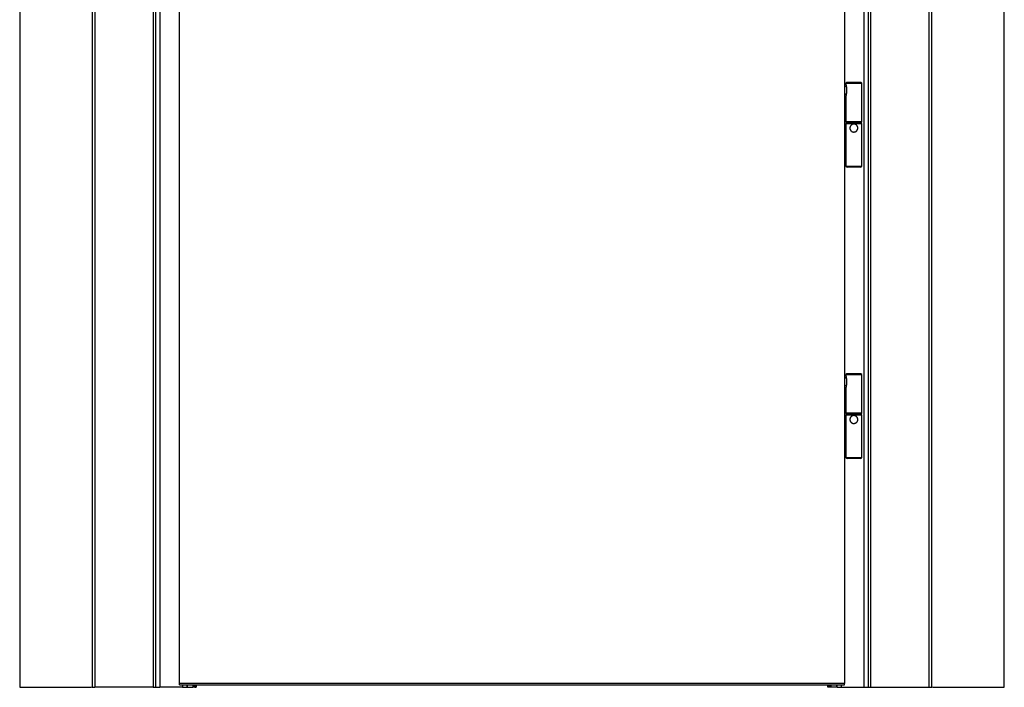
# Model space of a CAD drawing. Header units: millimetres. Extents: x -6500 to 4200, y 0 to 5940.
# Tile 18 of 157: x -5682 to -4432, y 1252 to 2100. Entities that reach past the tile are written whole.
import ezdxf

# ---------------------------------------------------------------- set-up
doc = ezdxf.new("R2010")
doc.units = ezdxf.units.MM
doc.layers.add('151', color=250, linetype='Continuous')

msp = doc.modelspace()

# ---------------------------------------------------------------- linework, layer by layer
at = {"layer": '151', "linetype": 'Continuous', "lineweight": -3}
for p, q in [((-5681.66, 3492.4), (-5681.66, 1252.4)), ((-4431.66, 1252.4), (-4431.66, 3492.4)), ((-5589.66, 3398.4), (-5589.66, 1252.4)), ((-5586.41, 3395.15), (-5586.41, 1252.4)), ((-4526.91, 1252.4), (-4526.91, 3395.15)), ((-4523.66, 1252.4), (-4523.66, 3398.4)), ((-5512.41, 3321.15), (-5512.41, 1252.4)), ((-5509.16, 3317.9), (-5509.16, 1252.4)), ((-5503.91, 3312.65), (-5503.91, 1252.4)), ((-4609.41, 1252.4), (-4609.41, 3312.65)), ((-4604.16, 1252.4), (-4604.16, 3317.9)), ((-4600.91, 1252.4), (-4600.91, 3321.15)), ((-5478.66, 1257.4), (-5478.66, 3285.4)), ((-4634.66, 3285.4), (-4634.66, 1257.4)), ((-4633.82, 2015.35), (-4634.66, 2015.31)), ((-4632.35, 2015.35), (-4633.81, 2015.35)), ((-4631.66, 2020.4), (-4632.66, 2019.4)), ((-4632.66, 2019.4), (-4632.66, 2017.52)), ((-4632.66, 2019.4), (-4612.88, 2019.4)), ((-4631.94, 2012.61), (-4631.94, 2008.18)), ((-4613.86, 2020.4), (-4631.66, 2020.4)), ((-4613.66, 2020.4), (-4613.86, 2020.4)), ((-4612.66, 2019.4), (-4613.66, 2020.4)), ((-4612.88, 2019.4), (-4612.66, 2019.4)), ((-4612.66, 1970.4), (-4612.66, 2019.4)), ((-4634.66, 2005.48), (-4633.82, 2005.45)), ((-4633.81, 2005.45), (-4632.35, 2005.45)), ((-4632.66, 2003.27), (-4632.66, 1982.1)), ((-4632.66, 1982.7), (-4634.66, 1982.7)), ((-4634.66, 1974.1), (-4632.66, 1974.1)), ((-4632.66, 1974.67), (-4632.66, 1970.4)), ((-4632.66, 1970.4), (-4631.66, 1969.4)), ((-4612.88, 1970.4), (-4632.66, 1970.4)), ((-4632.16, 1969.4), (-4632.66, 1967.9)), ((-4612.66, 1967.9), (-4632.66, 1967.9)), ((-4632.66, 1967.9), (-4632.66, 1913.8)), ((-4613.16, 1969.4), (-4632.16, 1969.4)), ((-4613.66, 1969.4), (-4612.66, 1970.4)), ((-4612.66, 1967.9), (-4613.16, 1969.4)), ((-4612.66, 1970.4), (-4612.88, 1970.4)), ((-4612.66, 1913.8), (-4612.66, 1967.9)), ((-4612.66, 1913.8), (-4632.66, 1913.8)), ((-4632.66, 1913.8), (-4631.16, 1912.8)), ((-4614.16, 1912.8), (-4631.16, 1912.8)), ((-4614.16, 1912.8), (-4612.66, 1913.8)), ((-4631.66, 1650.4), (-4632.66, 1649.4)), ((-4613.86, 1650.4), (-4631.66, 1650.4)), ((-4613.66, 1650.4), (-4613.86, 1650.4)), ((-4612.66, 1649.4), (-4613.66, 1650.4)), ((-4633.82, 1645.35), (-4634.66, 1645.31)), ((-4632.35, 1645.35), (-4633.81, 1645.35)), ((-4632.66, 1649.4), (-4632.66, 1647.52)), ((-4632.66, 1649.4), (-4612.88, 1649.4)), ((-4631.94, 1642.61), (-4631.94, 1638.18)), ((-4612.88, 1649.4), (-4612.66, 1649.4)), ((-4612.66, 1600.4), (-4612.66, 1649.4)), ((-4634.66, 1635.48), (-4633.82, 1635.45)), ((-4633.81, 1635.45), (-4632.35, 1635.45)), ((-4632.66, 1633.27), (-4632.66, 1612.1)), ((-4632.66, 1612.7), (-4634.66, 1612.7)), ((-4634.66, 1604.1), (-4632.66, 1604.1)), ((-4632.66, 1604.67), (-4632.66, 1600.4)), ((-4632.66, 1600.4), (-4631.66, 1599.4)), ((-4612.88, 1600.4), (-4632.66, 1600.4)), ((-4613.66, 1599.4), (-4612.66, 1600.4)), ((-4612.66, 1600.4), (-4612.88, 1600.4)), ((-4632.16, 1599.4), (-4632.66, 1597.9)), ((-4612.66, 1597.9), (-4632.66, 1597.9)), ((-4632.66, 1597.9), (-4632.66, 1543.8)), ((-4613.16, 1599.4), (-4632.16, 1599.4)), ((-4612.66, 1597.9), (-4613.16, 1599.4)), ((-4612.66, 1543.8), (-4612.66, 1597.9)), ((-4632.66, 1543.8), (-4631.16, 1542.8)), ((-4612.66, 1543.8), (-4632.66, 1543.8)), ((-4614.16, 1542.8), (-4631.16, 1542.8)), ((-4614.16, 1542.8), (-4612.66, 1543.8)), ((-5681.66, 1252.4), (-5590.58, 1252.4)), ((-5512.41, 1252.4), (-5586.41, 1252.4)), ((-5474.91, 1252.4), (-5503.91, 1252.4)), ((-5478.66, 1255.4), (-5478.66, 1257.4)), ((-4634.66, 1257.4), (-5478.66, 1257.4)), ((-5478.66, 1255.4), (-4634.66, 1255.4)), ((-5474.91, 1255.41), (-5474.91, 1252.4)), ((-5469.66, 1255.4), (-5469.66, 1252.4)), ((-5469.56, 1252.4), (-5469.15, 1252.4)), ((-5469.15, 1255.4), (-5469.15, 1252.4)), ((-5469.15, 1252.4), (-5461.83, 1252.4)), ((-5461.83, 1255.42), (-5461.83, 1252.4)), ((-5460.93, 1252.4), (-5461.83, 1252.4)), ((-5460.93, 1255.42), (-5460.93, 1252.4)), ((-5459.23, 1252.4), (-5460.93, 1252.4)), ((-5459.23, 1255.42), (-5459.23, 1252.4)), ((-5459.23, 1252.4), (-5457.66, 1252.4)), ((-5457.66, 1255.42), (-5457.66, 1252.4)), ((-4655.66, 1252.4), (-4655.66, 1255.42)), ((-4654.09, 1252.4), (-4655.66, 1252.4)), ((-4654.09, 1252.4), (-4654.09, 1255.42)), ((-4652.4, 1252.4), (-4654.09, 1252.4)), ((-4652.4, 1252.4), (-4652.4, 1255.42)), ((-4651.49, 1252.4), (-4652.4, 1252.4)), ((-4651.49, 1252.4), (-4651.49, 1255.42)), ((-4644.18, 1252.4), (-4651.49, 1252.4)), ((-4644.18, 1252.4), (-4644.18, 1255.4)), ((-4643.77, 1252.4), (-4644.18, 1252.4)), ((-4643.66, 1252.4), (-4643.66, 1255.4)), ((-4638.41, 1252.4), (-4638.41, 1255.41)), ((-4638.41, 1252.4), (-4609.41, 1252.4)), ((-4634.66, 1255.4), (-4634.66, 1257.4)), ((-4600.91, 1252.4), (-4526.91, 1252.4)), ((-4522.75, 1252.4), (-4431.66, 1252.4))]:
    msp.add_line(p, q, dxfattribs=at)
for centre, start_param, end_param in [((-4633.81, 2010.4), 0, 0.9702614), ((-4633.81, 2010.4), 2.1712332, 3.1415932), ((-4633.81, 1640.4), 0, 0.9702614), ((-4633.81, 1640.4), 2.1712332, 3.1415932)]:
    msp.add_ellipse(centre, major_axis=(0, 4.95), ratio=0.2079117, start_param=start_param, end_param=end_param, dxfattribs=at)
for points, knots in [([(-4632.66, 2017.57), (-4632.66, 2017.5), (-4632.66, 2017.41), (-4632.65, 2017.23), (-4632.64, 2017.13), (-4632.62, 2017), (-4632.62, 2016.97), (-4632.61, 2016.91), (-4632.6, 2016.89), (-4632.59, 2016.8), (-4632.58, 2016.74), (-4632.56, 2016.56), (-4632.54, 2016.44), (-4632.5, 2016.18), (-4632.47, 2016.05), (-4632.43, 2015.78), (-4632.4, 2015.64), (-4632.36, 2015.42), (-4632.35, 2015.35), (-4632.32, 2015.2), (-4632.31, 2015.13), (-4632.27, 2014.9), (-4632.24, 2014.75), (-4632.19, 2014.44), (-4632.16, 2014.28), (-4632.11, 2013.96), (-4632.07, 2013.63), (-4632.02, 2013.29), (-4631.99, 2013.08), (-4631.99, 2013.04), (-4631.98, 2012.95), (-4631.97, 2012.91), (-4631.96, 2012.78), (-4631.95, 2012.69), (-4631.94, 2012.61)], [0, 0, 0, 0, 0.0769101, 0.0769101, 0.1608273, 0.1608273, 0.1818067, 0.1818067, 0.202786, 0.202786, 0.2447446, 0.2447446, 0.3286619, 0.3286619, 0.4125791, 0.4125791, 0.4964964, 0.4964964, 0.538455, 0.538455, 0.5804137, 0.5804137, 0.6643309, 0.6643309, 0.7482482, 0.7482482, 0.8321655, 0.9160827, 0.9160827, 0.9370621, 0.9370621, 0.9580414, 0.9580414, 1, 1, 1, 1]), ([(-4631.94, 2008.18), (-4631.96, 2008.01), (-4631.98, 2007.84), (-4632.01, 2007.59), (-4632.02, 2007.5), (-4632.04, 2007.37), (-4632.04, 2007.33), (-4632.05, 2007.25), (-4632.08, 2007.04), (-4632.14, 2006.67), (-4632.19, 2006.36), (-4632.24, 2006.05), (-4632.27, 2005.89), (-4632.32, 2005.59), (-4632.35, 2005.45), (-4632.39, 2005.23), (-4632.4, 2005.12), (-4632.42, 2005.02), (-4632.44, 2004.95), (-4632.44, 2004.91), (-4632.47, 2004.74), (-4632.49, 2004.61), (-4632.54, 2004.35), (-4632.56, 2004.23), (-4632.59, 2003.99), (-4632.61, 2003.88), (-4632.63, 2003.72), (-4632.63, 2003.67), (-4632.64, 2003.59), (-4632.64, 2003.56), (-4632.65, 2003.51), (-4632.65, 2003.49), (-4632.66, 2003.38), (-4632.66, 2003.3), (-4632.66, 2003.22)], [0, 0, 0, 0, 0.0838821, 0.0838821, 0.1258231, 0.1258231, 0.1467936, 0.1467936, 0.1677642, 0.2516462, 0.3355283, 0.3355283, 0.4194104, 0.4194104, 0.5032925, 0.5032925, 0.5452335, 0.566204, 0.566204, 0.5871745, 0.5871745, 0.6710566, 0.6710566, 0.7549387, 0.7549387, 0.8388208, 0.8388208, 0.8807618, 0.8807618, 0.9017323, 0.9017323, 0.9227028, 0.9227028, 1, 1, 1, 1]), ([(-4632.66, 1974.64), (-4632.66, 1974.7), (-4632.66, 1974.76), (-4632.65, 1974.9), (-4632.65, 1974.98), (-4632.64, 1975.12), (-4632.63, 1975.16), (-4632.63, 1975.23), (-4632.62, 1975.26), (-4632.62, 1975.31), (-4632.62, 1975.33), (-4632.6, 1975.45), (-4632.59, 1975.56), (-4632.57, 1975.77), (-4632.55, 1975.88), (-4632.53, 1976.11), (-4632.52, 1976.23), (-4632.5, 1976.39), (-4632.5, 1976.42), (-4632.49, 1976.48), (-4632.48, 1976.58), (-4632.47, 1976.67), (-4632.45, 1976.87), (-4632.44, 1977), (-4632.42, 1977.27), (-4632.42, 1977.4), (-4632.41, 1977.61), (-4632.4, 1977.68), (-4632.4, 1977.79), (-4632.4, 1977.82), (-4632.4, 1977.89), (-4632.39, 1977.93), (-4632.39, 1978.11), (-4632.39, 1978.39), (-4632.39, 1978.67), (-4632.39, 1978.89), (-4632.4, 1978.99), (-4632.4, 1979.1), (-4632.41, 1979.17), (-4632.41, 1979.2), (-4632.42, 1979.38), (-4632.42, 1979.52), (-4632.44, 1979.79), (-4632.45, 1979.92), (-4632.48, 1980.18), (-4632.49, 1980.3), (-4632.51, 1980.46), (-4632.51, 1980.49), (-4632.52, 1980.55), (-4632.53, 1980.64), (-4632.54, 1980.73), (-4632.55, 1980.91), (-4632.57, 1981.02), (-4632.59, 1981.23), (-4632.6, 1981.33), (-4632.62, 1981.46), (-4632.62, 1981.48), (-4632.62, 1981.53), (-4632.63, 1981.55), (-4632.63, 1981.63), (-4632.64, 1981.67), (-4632.65, 1981.8), (-4632.65, 1981.89), (-4632.66, 1982.03), (-4632.66, 1982.09), (-4632.66, 1982.15)], [0, 0, 0, 0, 0.0387561, 0.0387561, 0.0848944, 0.0848944, 0.1079635, 0.1079635, 0.119498, 0.119498, 0.1310326, 0.1310326, 0.1771708, 0.1771708, 0.2233091, 0.2233091, 0.2694473, 0.2694473, 0.2809819, 0.2809819, 0.2925164, 0.3155855, 0.3155855, 0.3617238, 0.3617238, 0.407862, 0.407862, 0.4309311, 0.4309311, 0.4424657, 0.4424657, 0.4540002, 0.4540002, 0.5001385, 0.5462767, 0.5462767, 0.5693458, 0.5808804, 0.5808804, 0.5924149, 0.5924149, 0.6385532, 0.6385532, 0.6846914, 0.6846914, 0.7308296, 0.7308296, 0.7423642, 0.7423642, 0.7538987, 0.7769678, 0.7769678, 0.8231061, 0.8231061, 0.8692443, 0.8692443, 0.8807789, 0.8807789, 0.8923134, 0.8923134, 0.9153825, 0.9153825, 0.9615208, 0.9615208, 1, 1, 1, 1]), ([(-4622.66, 1967.4), (-4622.64, 1967.4), (-4622.62, 1967.4), (-4622.58, 1967.39), (-4622.52, 1967.39), (-4622.45, 1967.39), (-4622.33, 1967.38), (-4622.2, 1967.38), (-4622.08, 1967.36), (-4621.99, 1967.35), (-4621.95, 1967.34), (-4621.83, 1967.33), (-4621.74, 1967.31), (-4621.5, 1967.26), (-4621.34, 1967.22), (-4621.03, 1967.12), (-4620.88, 1967.07), (-4620.65, 1966.97), (-4620.54, 1966.92), (-4620.43, 1966.87), (-4620.35, 1966.83), (-4620.32, 1966.81), (-4620.14, 1966.71), (-4620, 1966.63), (-4619.73, 1966.45), (-4619.6, 1966.35), (-4619.35, 1966.15), (-4619.24, 1966.04), (-4619.09, 1965.9), (-4619.06, 1965.87), (-4619.01, 1965.81), (-4618.98, 1965.78), (-4618.9, 1965.69), (-4618.85, 1965.63), (-4618.69, 1965.44), (-4618.6, 1965.31), (-4618.42, 1965.04), (-4618.33, 1964.9), (-4618.22, 1964.69), (-4618.18, 1964.62), (-4618.13, 1964.51), (-4618.11, 1964.47), (-4618.08, 1964.39), (-4618.06, 1964.36), (-4617.98, 1964.17), (-4617.93, 1964.01), (-4617.83, 1963.7), (-4617.79, 1963.54), (-4617.74, 1963.29), (-4617.73, 1963.21), (-4617.7, 1963.05), (-4617.69, 1962.96), (-4617.67, 1962.71), (-4617.65, 1962.38), (-4617.67, 1962.05), (-4617.7, 1961.8), (-4617.71, 1961.68), (-4617.73, 1961.56), (-4617.75, 1961.47), (-4617.76, 1961.43), (-4617.8, 1961.23), (-4617.84, 1961.07), (-4617.94, 1960.76), (-4617.99, 1960.61), (-4618.12, 1960.31), (-4618.19, 1960.16), (-4618.28, 1959.98), (-4618.3, 1959.95), (-4618.34, 1959.87), (-4618.37, 1959.84), (-4618.43, 1959.74), (-4618.47, 1959.67), (-4618.61, 1959.47), (-4618.7, 1959.34), (-4618.91, 1959.09), (-4619.02, 1958.97), (-4619.19, 1958.8), (-4619.27, 1958.72), (-4619.36, 1958.64), (-4619.43, 1958.58), (-4619.46, 1958.56), (-4619.61, 1958.43), (-4619.74, 1958.33), (-4620.01, 1958.15), (-4620.15, 1958.07), (-4620.37, 1957.95), (-4620.48, 1957.9), (-4620.59, 1957.85), (-4620.66, 1957.81), (-4620.7, 1957.8), (-4620.89, 1957.72), (-4621.05, 1957.66), (-4621.36, 1957.57), (-4621.52, 1957.52), (-4621.76, 1957.48), (-4621.89, 1957.45), (-4622.01, 1957.44), (-4622.09, 1957.43), (-4622.14, 1957.42), (-4622.34, 1957.4), (-4622.51, 1957.39), (-4622.84, 1957.4), (-4623.17, 1957.41), (-4623.5, 1957.46), (-4623.7, 1957.5), (-4623.75, 1957.51), (-4623.83, 1957.53), (-4623.87, 1957.54), (-4623.99, 1957.57), (-4624.07, 1957.6), (-4624.3, 1957.67), (-4624.46, 1957.73), (-4624.76, 1957.85), (-4624.9, 1957.92), (-4625.12, 1958.04), (-4625.22, 1958.1), (-4625.33, 1958.16), (-4625.39, 1958.21), (-4625.43, 1958.23), (-4625.6, 1958.34), (-4625.73, 1958.44), (-4625.97, 1958.65), (-4626.09, 1958.75), (-4626.32, 1958.98), (-4626.43, 1959.1), (-4626.55, 1959.26), (-4626.58, 1959.29), (-4626.63, 1959.35), (-4626.65, 1959.38), (-4626.73, 1959.48), (-4626.77, 1959.55), (-4626.91, 1959.75), (-4626.99, 1959.89), (-4627.14, 1960.17), (-4627.21, 1960.32), (-4627.29, 1960.51), (-4627.31, 1960.55), (-4627.34, 1960.62), (-4627.35, 1960.66), (-4627.39, 1960.78), (-4627.42, 1960.86), (-4627.49, 1961.09), (-4627.53, 1961.25), (-4627.6, 1961.58), (-4627.62, 1961.74), (-4627.64, 1961.95), (-4627.65, 1961.99), (-4627.65, 1962.07), (-4627.65, 1962.12), (-4627.66, 1962.24), (-4627.66, 1962.32), (-4627.66, 1962.57), (-4627.64, 1962.9), (-4627.6, 1963.23), (-4627.55, 1963.47), (-4627.53, 1963.55), (-4627.5, 1963.67), (-4627.49, 1963.71), (-4627.46, 1963.79), (-4627.45, 1963.83), (-4627.39, 1964.03), (-4627.33, 1964.18), (-4627.21, 1964.48), (-4627.14, 1964.63), (-4626.99, 1964.91), (-4626.9, 1965.05), (-4626.79, 1965.22), (-4626.77, 1965.25), (-4626.72, 1965.32), (-4626.7, 1965.35), (-4626.62, 1965.45), (-4626.57, 1965.51), (-4626.42, 1965.7), (-4626.31, 1965.82), (-4626.09, 1966.04), (-4625.97, 1966.15), (-4625.78, 1966.3), (-4625.72, 1966.35), (-4625.62, 1966.43), (-4625.59, 1966.45), (-4625.52, 1966.5), (-4625.49, 1966.52), (-4625.32, 1966.63), (-4625.18, 1966.72), (-4624.89, 1966.87), (-4624.75, 1966.94), (-4624.52, 1967.04), (-4624.41, 1967.08), (-4624.29, 1967.12), (-4624.21, 1967.15), (-4624.17, 1967.16), (-4623.97, 1967.22), (-4623.81, 1967.26), (-4623.49, 1967.33), (-4623.33, 1967.35), (-4623, 1967.39), (-4622.83, 1967.4), (-4622.66, 1967.4)], [0, 0, 0, 0, 0.0019531, 0.0019531, 0.0039062, 0.0078125, 0.0078125, 0.015625, 0.0195313, 0.0195313, 0.0234375, 0.0234375, 0.03125, 0.03125, 0.046875, 0.046875, 0.0625, 0.0625, 0.0703125, 0.0742188, 0.0742188, 0.078125, 0.078125, 0.09375, 0.09375, 0.109375, 0.109375, 0.125, 0.125, 0.1289063, 0.1289063, 0.1328125, 0.1328125, 0.140625, 0.140625, 0.15625, 0.15625, 0.171875, 0.171875, 0.1796875, 0.1796875, 0.1835937, 0.1835937, 0.1875, 0.1875, 0.203125, 0.203125, 0.21875, 0.21875, 0.2265625, 0.2265625, 0.234375, 0.234375, 0.25, 0.265625, 0.265625, 0.2734375, 0.2773437, 0.2773437, 0.28125, 0.28125, 0.296875, 0.296875, 0.3125, 0.3125, 0.328125, 0.328125, 0.3320312, 0.3320312, 0.3359375, 0.3359375, 0.34375, 0.34375, 0.359375, 0.359375, 0.375, 0.375, 0.3828125, 0.3867187, 0.3867187, 0.390625, 0.390625, 0.40625, 0.40625, 0.421875, 0.421875, 0.4296875, 0.4335937, 0.4335937, 0.4375, 0.4375, 0.453125, 0.453125, 0.46875, 0.46875, 0.4765625, 0.4804687, 0.4804687, 0.484375, 0.484375, 0.5, 0.5, 0.515625, 0.53125, 0.53125, 0.5351562, 0.5351562, 0.5390625, 0.5390625, 0.546875, 0.546875, 0.5625, 0.5625, 0.578125, 0.578125, 0.5859375, 0.5898437, 0.5898437, 0.59375, 0.59375, 0.609375, 0.609375, 0.625, 0.625, 0.640625, 0.640625, 0.6445312, 0.6445312, 0.6484375, 0.6484375, 0.65625, 0.65625, 0.671875, 0.671875, 0.6875, 0.6875, 0.6914063, 0.6914063, 0.6953125, 0.6953125, 0.703125, 0.703125, 0.71875, 0.71875, 0.734375, 0.734375, 0.7382813, 0.7382813, 0.7421875, 0.7421875, 0.75, 0.75, 0.765625, 0.78125, 0.78125, 0.7890625, 0.7890625, 0.7929688, 0.7929688, 0.796875, 0.796875, 0.8125, 0.8125, 0.828125, 0.828125, 0.84375, 0.84375, 0.8476563, 0.8476563, 0.8515625, 0.8515625, 0.859375, 0.859375, 0.875, 0.875, 0.890625, 0.890625, 0.8984375, 0.8984375, 0.9023438, 0.9023438, 0.90625, 0.90625, 0.921875, 0.921875, 0.9375, 0.9375, 0.9453125, 0.9492188, 0.9492188, 0.953125, 0.953125, 0.96875, 0.96875, 0.984375, 0.984375, 1, 1, 1, 1]), ([(-4632.66, 1647.57), (-4632.66, 1647.5), (-4632.66, 1647.41), (-4632.65, 1647.23), (-4632.64, 1647.13), (-4632.62, 1647), (-4632.62, 1646.97), (-4632.61, 1646.91), (-4632.6, 1646.89), (-4632.59, 1646.8), (-4632.58, 1646.74), (-4632.56, 1646.56), (-4632.54, 1646.44), (-4632.5, 1646.18), (-4632.47, 1646.05), (-4632.43, 1645.78), (-4632.4, 1645.64), (-4632.36, 1645.42), (-4632.35, 1645.35), (-4632.32, 1645.2), (-4632.31, 1645.13), (-4632.27, 1644.9), (-4632.24, 1644.75), (-4632.19, 1644.44), (-4632.16, 1644.28), (-4632.11, 1643.96), (-4632.07, 1643.63), (-4632.02, 1643.29), (-4631.99, 1643.08), (-4631.99, 1643.04), (-4631.98, 1642.95), (-4631.97, 1642.91), (-4631.96, 1642.78), (-4631.95, 1642.69), (-4631.94, 1642.61)], [0, 0, 0, 0, 0.0769101, 0.0769101, 0.1608273, 0.1608273, 0.1818067, 0.1818067, 0.202786, 0.202786, 0.2447446, 0.2447446, 0.3286619, 0.3286619, 0.4125791, 0.4125791, 0.4964964, 0.4964964, 0.538455, 0.538455, 0.5804137, 0.5804137, 0.6643309, 0.6643309, 0.7482482, 0.7482482, 0.8321655, 0.9160827, 0.9160827, 0.9370621, 0.9370621, 0.9580414, 0.9580414, 1, 1, 1, 1]), ([(-4631.94, 1638.18), (-4631.96, 1638.01), (-4631.98, 1637.84), (-4632.01, 1637.59), (-4632.02, 1637.5), (-4632.04, 1637.37), (-4632.04, 1637.33), (-4632.05, 1637.25), (-4632.08, 1637.04), (-4632.14, 1636.67), (-4632.19, 1636.36), (-4632.24, 1636.05), (-4632.27, 1635.89), (-4632.32, 1635.59), (-4632.35, 1635.45), (-4632.39, 1635.23), (-4632.4, 1635.12), (-4632.42, 1635.02), (-4632.44, 1634.95), (-4632.44, 1634.91), (-4632.47, 1634.74), (-4632.49, 1634.61), (-4632.54, 1634.35), (-4632.56, 1634.23), (-4632.59, 1633.99), (-4632.61, 1633.88), (-4632.63, 1633.72), (-4632.63, 1633.67), (-4632.64, 1633.59), (-4632.64, 1633.56), (-4632.65, 1633.51), (-4632.65, 1633.49), (-4632.66, 1633.38), (-4632.66, 1633.3), (-4632.66, 1633.22)], [0, 0, 0, 0, 0.0838821, 0.0838821, 0.1258231, 0.1258231, 0.1467936, 0.1467936, 0.1677642, 0.2516462, 0.3355283, 0.3355283, 0.4194104, 0.4194104, 0.5032925, 0.5032925, 0.5452335, 0.566204, 0.566204, 0.5871745, 0.5871745, 0.6710566, 0.6710566, 0.7549387, 0.7549387, 0.8388208, 0.8388208, 0.8807618, 0.8807618, 0.9017323, 0.9017323, 0.9227028, 0.9227028, 1, 1, 1, 1]), ([(-4632.66, 1604.64), (-4632.66, 1604.7), (-4632.66, 1604.76), (-4632.65, 1604.9), (-4632.65, 1604.98), (-4632.64, 1605.12), (-4632.63, 1605.16), (-4632.63, 1605.23), (-4632.62, 1605.26), (-4632.62, 1605.31), (-4632.62, 1605.33), (-4632.6, 1605.45), (-4632.59, 1605.56), (-4632.57, 1605.77), (-4632.55, 1605.88), (-4632.53, 1606.11), (-4632.52, 1606.23), (-4632.5, 1606.39), (-4632.5, 1606.42), (-4632.49, 1606.48), (-4632.48, 1606.58), (-4632.47, 1606.67), (-4632.45, 1606.87), (-4632.44, 1607), (-4632.42, 1607.27), (-4632.42, 1607.4), (-4632.41, 1607.61), (-4632.4, 1607.68), (-4632.4, 1607.79), (-4632.4, 1607.82), (-4632.4, 1607.89), (-4632.39, 1607.93), (-4632.39, 1608.11), (-4632.39, 1608.39), (-4632.39, 1608.67), (-4632.39, 1608.89), (-4632.4, 1608.99), (-4632.4, 1609.1), (-4632.41, 1609.17), (-4632.41, 1609.2), (-4632.42, 1609.38), (-4632.42, 1609.52), (-4632.44, 1609.79), (-4632.45, 1609.92), (-4632.48, 1610.18), (-4632.49, 1610.3), (-4632.51, 1610.46), (-4632.51, 1610.49), (-4632.52, 1610.55), (-4632.53, 1610.64), (-4632.54, 1610.73), (-4632.55, 1610.91), (-4632.57, 1611.02), (-4632.59, 1611.23), (-4632.6, 1611.33), (-4632.62, 1611.46), (-4632.62, 1611.48), (-4632.62, 1611.53), (-4632.63, 1611.55), (-4632.63, 1611.63), (-4632.64, 1611.67), (-4632.65, 1611.8), (-4632.65, 1611.89), (-4632.66, 1612.03), (-4632.66, 1612.09), (-4632.66, 1612.15)], [0, 0, 0, 0, 0.0387561, 0.0387561, 0.0848944, 0.0848944, 0.1079635, 0.1079635, 0.119498, 0.119498, 0.1310326, 0.1310326, 0.1771708, 0.1771708, 0.2233091, 0.2233091, 0.2694473, 0.2694473, 0.2809819, 0.2809819, 0.2925164, 0.3155855, 0.3155855, 0.3617238, 0.3617238, 0.407862, 0.407862, 0.4309311, 0.4309311, 0.4424657, 0.4424657, 0.4540002, 0.4540002, 0.5001385, 0.5462767, 0.5462767, 0.5693458, 0.5808804, 0.5808804, 0.5924149, 0.5924149, 0.6385532, 0.6385532, 0.6846914, 0.6846914, 0.7308296, 0.7308296, 0.7423642, 0.7423642, 0.7538987, 0.7769678, 0.7769678, 0.8231061, 0.8231061, 0.8692443, 0.8692443, 0.8807789, 0.8807789, 0.8923134, 0.8923134, 0.9153825, 0.9153825, 0.9615208, 0.9615208, 1, 1, 1, 1]), ([(-4622.66, 1597.4), (-4622.64, 1597.4), (-4622.62, 1597.4), (-4622.58, 1597.39), (-4622.52, 1597.39), (-4622.45, 1597.39), (-4622.33, 1597.38), (-4622.2, 1597.38), (-4622.08, 1597.36), (-4621.99, 1597.35), (-4621.95, 1597.34), (-4621.83, 1597.33), (-4621.74, 1597.31), (-4621.5, 1597.26), (-4621.34, 1597.22), (-4621.03, 1597.12), (-4620.88, 1597.07), (-4620.65, 1596.97), (-4620.54, 1596.92), (-4620.43, 1596.87), (-4620.35, 1596.83), (-4620.32, 1596.81), (-4620.14, 1596.71), (-4620, 1596.63), (-4619.73, 1596.45), (-4619.6, 1596.35), (-4619.35, 1596.15), (-4619.24, 1596.04), (-4619.09, 1595.9), (-4619.06, 1595.87), (-4619.01, 1595.81), (-4618.98, 1595.78), (-4618.9, 1595.69), (-4618.85, 1595.63), (-4618.69, 1595.44), (-4618.6, 1595.31), (-4618.42, 1595.04), (-4618.33, 1594.9), (-4618.22, 1594.69), (-4618.18, 1594.62), (-4618.13, 1594.51), (-4618.11, 1594.47), (-4618.08, 1594.39), (-4618.06, 1594.36), (-4617.98, 1594.17), (-4617.93, 1594.01), (-4617.83, 1593.7), (-4617.79, 1593.54), (-4617.74, 1593.29), (-4617.73, 1593.21), (-4617.7, 1593.05), (-4617.69, 1592.96), (-4617.67, 1592.71), (-4617.65, 1592.38), (-4617.67, 1592.05), (-4617.7, 1591.8), (-4617.71, 1591.68), (-4617.73, 1591.56), (-4617.75, 1591.47), (-4617.76, 1591.43), (-4617.8, 1591.23), (-4617.84, 1591.07), (-4617.94, 1590.76), (-4617.99, 1590.61), (-4618.12, 1590.31), (-4618.19, 1590.16), (-4618.28, 1589.98), (-4618.3, 1589.95), (-4618.34, 1589.87), (-4618.37, 1589.84), (-4618.43, 1589.74), (-4618.47, 1589.67), (-4618.61, 1589.47), (-4618.7, 1589.34), (-4618.91, 1589.09), (-4619.02, 1588.97), (-4619.19, 1588.8), (-4619.27, 1588.72), (-4619.36, 1588.64), (-4619.43, 1588.58), (-4619.46, 1588.56), (-4619.61, 1588.43), (-4619.74, 1588.33), (-4620.01, 1588.15), (-4620.15, 1588.07), (-4620.37, 1587.95), (-4620.48, 1587.9), (-4620.59, 1587.85), (-4620.66, 1587.81), (-4620.7, 1587.8), (-4620.89, 1587.72), (-4621.05, 1587.66), (-4621.36, 1587.57), (-4621.52, 1587.52), (-4621.76, 1587.48), (-4621.89, 1587.45), (-4622.01, 1587.44), (-4622.09, 1587.43), (-4622.14, 1587.42), (-4622.34, 1587.4), (-4622.51, 1587.39), (-4622.84, 1587.4), (-4623.17, 1587.41), (-4623.5, 1587.46), (-4623.7, 1587.5), (-4623.75, 1587.51), (-4623.83, 1587.53), (-4623.87, 1587.54), (-4623.99, 1587.57), (-4624.07, 1587.6), (-4624.3, 1587.67), (-4624.46, 1587.73), (-4624.76, 1587.85), (-4624.9, 1587.92), (-4625.12, 1588.04), (-4625.22, 1588.1), (-4625.33, 1588.16), (-4625.39, 1588.21), (-4625.43, 1588.23), (-4625.6, 1588.34), (-4625.73, 1588.44), (-4625.97, 1588.65), (-4626.09, 1588.75), (-4626.32, 1588.98), (-4626.43, 1589.1), (-4626.55, 1589.26), (-4626.58, 1589.29), (-4626.63, 1589.35), (-4626.65, 1589.38), (-4626.73, 1589.48), (-4626.77, 1589.55), (-4626.91, 1589.75), (-4626.99, 1589.89), (-4627.14, 1590.17), (-4627.21, 1590.32), (-4627.29, 1590.51), (-4627.31, 1590.55), (-4627.34, 1590.62), (-4627.35, 1590.66), (-4627.39, 1590.78), (-4627.42, 1590.86), (-4627.49, 1591.09), (-4627.53, 1591.25), (-4627.6, 1591.58), (-4627.62, 1591.74), (-4627.64, 1591.95), (-4627.65, 1591.99), (-4627.65, 1592.07), (-4627.65, 1592.12), (-4627.66, 1592.24), (-4627.66, 1592.32), (-4627.66, 1592.57), (-4627.64, 1592.9), (-4627.6, 1593.23), (-4627.55, 1593.47), (-4627.53, 1593.55), (-4627.5, 1593.67), (-4627.49, 1593.71), (-4627.46, 1593.79), (-4627.45, 1593.83), (-4627.39, 1594.03), (-4627.33, 1594.18), (-4627.21, 1594.48), (-4627.14, 1594.63), (-4626.99, 1594.91), (-4626.9, 1595.05), (-4626.79, 1595.22), (-4626.77, 1595.25), (-4626.72, 1595.32), (-4626.7, 1595.35), (-4626.62, 1595.45), (-4626.57, 1595.51), (-4626.42, 1595.7), (-4626.31, 1595.82), (-4626.09, 1596.04), (-4625.97, 1596.15), (-4625.78, 1596.3), (-4625.72, 1596.35), (-4625.62, 1596.43), (-4625.59, 1596.45), (-4625.52, 1596.5), (-4625.49, 1596.52), (-4625.32, 1596.63), (-4625.18, 1596.72), (-4624.89, 1596.87), (-4624.75, 1596.94), (-4624.52, 1597.04), (-4624.41, 1597.08), (-4624.29, 1597.12), (-4624.21, 1597.15), (-4624.17, 1597.16), (-4623.97, 1597.22), (-4623.81, 1597.26), (-4623.49, 1597.33), (-4623.33, 1597.35), (-4623, 1597.39), (-4622.83, 1597.4), (-4622.66, 1597.4)], [0, 0, 0, 0, 0.0019531, 0.0019531, 0.0039062, 0.0078125, 0.0078125, 0.015625, 0.0195312, 0.0195312, 0.0234375, 0.0234375, 0.03125, 0.03125, 0.046875, 0.046875, 0.0625, 0.0625, 0.0703125, 0.0742187, 0.0742187, 0.078125, 0.078125, 0.09375, 0.09375, 0.109375, 0.109375, 0.125, 0.125, 0.1289062, 0.1289062, 0.1328125, 0.1328125, 0.140625, 0.140625, 0.15625, 0.15625, 0.171875, 0.171875, 0.1796875, 0.1796875, 0.1835937, 0.1835937, 0.1875, 0.1875, 0.203125, 0.203125, 0.21875, 0.21875, 0.2265625, 0.2265625, 0.234375, 0.234375, 0.25, 0.265625, 0.265625, 0.2734375, 0.2773438, 0.2773438, 0.28125, 0.28125, 0.296875, 0.296875, 0.3125, 0.3125, 0.328125, 0.328125, 0.3320313, 0.3320313, 0.3359375, 0.3359375, 0.34375, 0.34375, 0.359375, 0.359375, 0.375, 0.375, 0.3828125, 0.3867188, 0.3867188, 0.390625, 0.390625, 0.40625, 0.40625, 0.421875, 0.421875, 0.4296875, 0.4335938, 0.4335938, 0.4375, 0.4375, 0.453125, 0.453125, 0.46875, 0.46875, 0.4765625, 0.4804688, 0.4804688, 0.484375, 0.484375, 0.5, 0.5, 0.515625, 0.53125, 0.53125, 0.5351563, 0.5351563, 0.5390625, 0.5390625, 0.546875, 0.546875, 0.5625, 0.5625, 0.578125, 0.578125, 0.5859375, 0.5898438, 0.5898438, 0.59375, 0.59375, 0.609375, 0.609375, 0.625, 0.625, 0.640625, 0.640625, 0.6445313, 0.6445313, 0.6484375, 0.6484375, 0.65625, 0.65625, 0.671875, 0.671875, 0.6875, 0.6875, 0.6914063, 0.6914063, 0.6953125, 0.6953125, 0.703125, 0.703125, 0.71875, 0.71875, 0.734375, 0.734375, 0.7382813, 0.7382813, 0.7421875, 0.7421875, 0.75, 0.75, 0.765625, 0.78125, 0.78125, 0.7890625, 0.7890625, 0.7929688, 0.7929688, 0.796875, 0.796875, 0.8125, 0.8125, 0.828125, 0.828125, 0.84375, 0.84375, 0.8476563, 0.8476563, 0.8515625, 0.8515625, 0.859375, 0.859375, 0.875, 0.875, 0.890625, 0.890625, 0.8984375, 0.8984375, 0.9023438, 0.9023438, 0.90625, 0.90625, 0.921875, 0.921875, 0.9375, 0.9375, 0.9453125, 0.9492188, 0.9492188, 0.953125, 0.953125, 0.96875, 0.96875, 0.984375, 0.984375, 1, 1, 1, 1])]:
    msp.add_open_spline(points, degree=3, knots=knots, dxfattribs=at)
for points, degree in [([(-5589.66, 1252.4), (-5586.41, 1252.4)], 1), ([(-5509.16, 1252.4), (-5503.91, 1252.4)], 1), ([(-5469.56, 1255.4), (-5469.56, 1254.4), (-5469.56, 1253.4), (-5469.56, 1252.4)], 3), ([(-4643.77, 1252.4), (-4643.77, 1253.4), (-4643.77, 1254.4), (-4643.77, 1255.4)], 3), ([(-4643.66, 1252.4), (-4638.41, 1252.4)], 1), ([(-4604.16, 1252.4), (-4600.91, 1252.4)], 1)]:
    msp.add_open_spline(points, degree=degree, dxfattribs=at)
for points, weights in [([(-5512.41, 1252.4), (-5509.16, 1252.4), (-5509.16, 1252.4)], [1, 0.707188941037, 0.999835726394]), ([(-5474.91, 1252.4), (-5469.66, 1252.4), (-5469.66, 1252.4)], [1, 0.707171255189, 0.999871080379]), ([(-4609.41, 1252.4), (-4604.16, 1252.4), (-4604.16, 1252.4)], [1, 0.707171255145, 0.999871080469]), ([(-4526.91, 1252.4), (-4523.66, 1252.4), (-4523.66, 1252.4)], [1, 0.707188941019, 0.999835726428])]:
    msp.add_rational_spline(points, weights, degree=2, dxfattribs=at)

doc.saveas('drawing.dxf')
